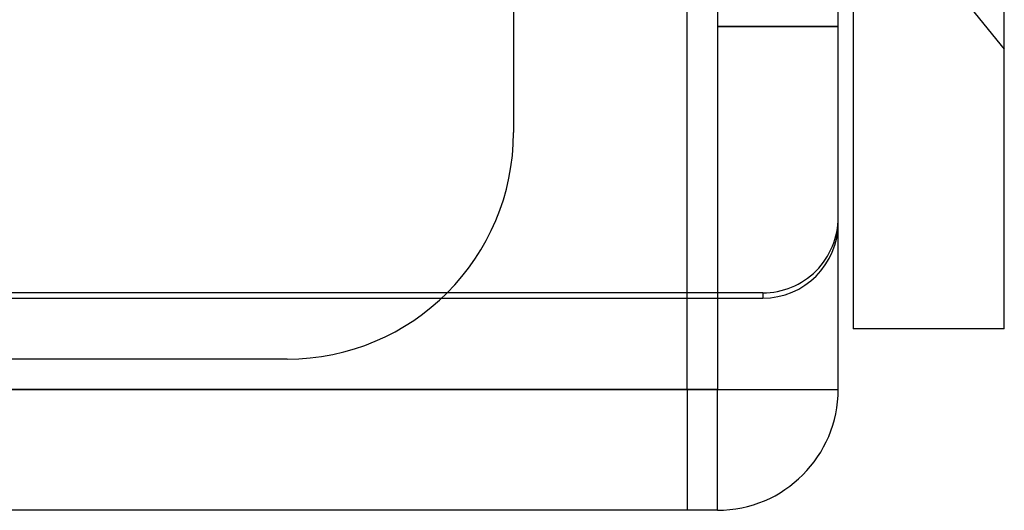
# Model space of a CAD drawing. Header units: millimetres. Extents: x 0 to 93, y -50 to 1.2.
# Tile 71 of 137: x 86.5 to 93, y -50 to -46.8. Entities that reach past the tile are written whole.
import ezdxf

# ---------------------------------------------------------------- set-up
doc = ezdxf.new("R2010")
doc.units = ezdxf.units.MM
doc.layers.add('MAIN-1', color=7, linetype='Continuous')
doc.layers.add('MAIN-2', color=7, linetype='Continuous')

msp = doc.modelspace()

# ---------------------------------------------------------------- linework, layer by layer
at = {"layer": 'MAIN-1'}
for p, q in [((91.9, -48.0974), (91.9, -44.8)), ((92, -46.3), (92, -48.8)), ((93, -48.8), (93, -46.3)), ((91.1, -46.5), (91.1, -49.2)), ((91.9, -49.2), (91.9, -48.0974)), ((91.1, -48.5971), (91.4, -48.5971)), ((93, -48.8), (92, -48.8)), ((1.9, -49.2), (91.1, -49.2)), ((91.1, -49.2), (91.9, -49.2)), ((91.1, -50), (91.1, -49.2)), ((91.1, -50), (1.9, -50))]:
    msp.add_line(p, q, dxfattribs=at)
msp.add_arc((91.1, -49.2), 0.8, 270.00002, 0, dxfattribs=at)
msp.add_ellipse((91.4, -48.0974), major_axis=(0.5, 0), ratio=0.999391, start_param=-1.570796, end_param=0, dxfattribs=at)
at = {"layer": 'MAIN-2'}
for p, q in [((90.9, -49.2), (90.9, -26.8)), ((89.75, -30.5), (89.75, -47.5)), ((92, -45.7208), (93, -46.95)), ((92, -45.7208), (93, -46.95)), ((91.1, -46.8), (91.9, -46.8)), ((91.9, -46.8), (91.1, -46.8)), ((89.75, -47.5), (89.75, -47.5)), ((91.4, -48.5622), (83.4, -48.5622)), ((91.4, -48.5622), (91.4, -48.5971)), ((83.4, -48.5971), (91.1, -48.5971)), ((92, -48.8), (92, -48.8)), ((93, -48.8), (93, -48.8)), ((88.25, -49), (69.24, -49)), ((88.25, -49), (88.25, -49)), ((91.1, -49.2), (1.9, -49.2)), ((90.9, -49.2), (2.1, -49.2)), ((90.9, -49.2), (90.9, -49.2)), ((90.9, -49.2), (90.9, -50)), ((91.1, -49.2), (91.1, -49.2)), ((91.1, -49.2), (91.9, -49.2)), ((91.1, -49.2), (91.1, -49.2)), ((91.1, -49.2), (91.1, -49.2)), ((91.1, -49.2), (91.1, -49.2)), ((91.9, -49.2), (91.9, -49.2)), ((91.1, -50), (91.1, -50)), ((91.1, -50), (91.1, -50)), ((91.1, -50), (91.1, -50))]:
    msp.add_line(p, q, dxfattribs=at)
msp.add_arc((88.25, -47.5), 1.5, 270.00002, 0, dxfattribs=at)
msp.add_ellipse((91.4, -48.0625), major_axis=(-0.5, 0), ratio=0.999391, start_param=1.570796, end_param=3.141593, dxfattribs=at)

doc.saveas('drawing.dxf')
